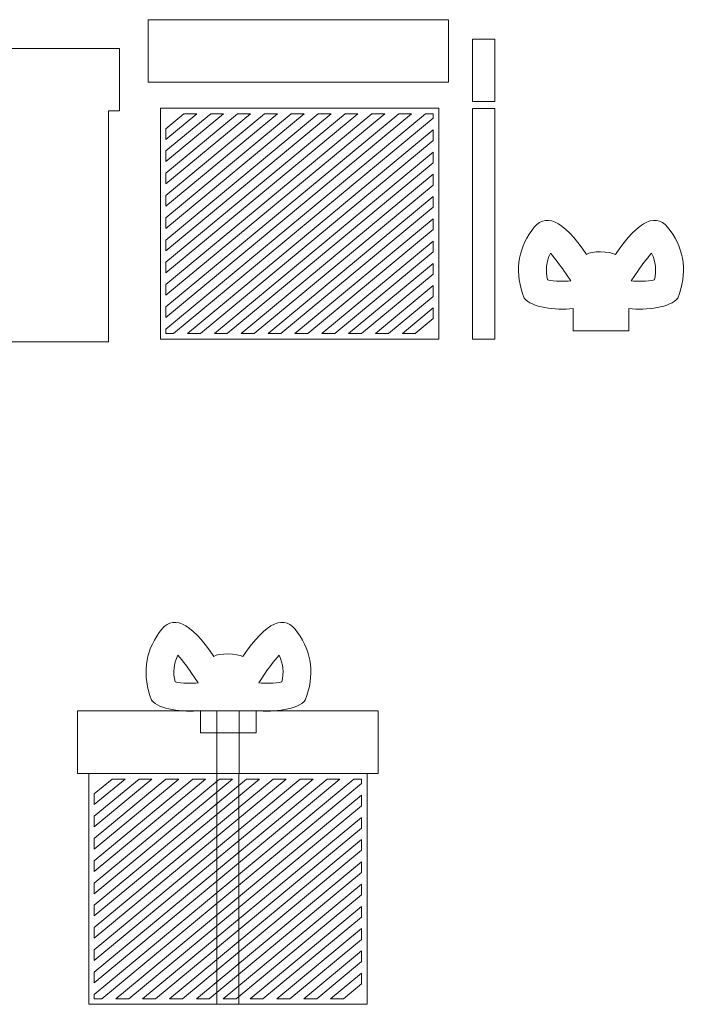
# Model space of a CAD drawing. Header units: millimetres. Extents: x -1146 to 1019, y -763 to 979.
# Tile 51 of 143: x 99 to 169, y -585 to -482. Entities that reach past the tile are written whole.
import ezdxf

# ---------------------------------------------------------------- set-up
doc = ezdxf.new("R2010")
doc.units = ezdxf.units.MM
doc.header["$MEASUREMENT"] = 0
doc.layers.add('Layer 1', color=7, linetype='Continuous')

msp = doc.modelspace()

# ---------------------------------------------------------------- linework, layer by layer
at = {"layer": 'Layer 1', "color": 250, "lineweight": 18}
for points, knots in [([(112.2098, -482.3731), (112.2098, -482.3731), (143.622, -482.3731), (143.622, -482.3731), (143.622, -482.3731), (143.622, -482.3731), (143.622, -488.9124), (143.622, -488.9124), (143.622, -488.9124), (143.622, -488.9124), (112.2098, -488.9124), (112.2098, -488.9124), (112.2098, -488.9124), (112.2098, -488.9124), (112.2098, -482.3731), (112.2098, -482.3731)], [0, 0, 0, 0, 0.2, 0.2, 0.2, 0.2, 0.4, 0.4, 0.4, 0.4, 0.6, 0.6, 0.6, 0.6, 1, 1, 1, 1]), ([(146.1196, -484.3995), (146.1196, -484.3995), (148.4465, -484.3995), (148.4465, -484.3995), (148.4465, -484.3995), (148.4465, -484.3995), (148.4465, -490.939), (148.4465, -490.939), (148.4465, -490.939), (148.4465, -490.939), (146.1196, -490.939), (146.1196, -490.939), (146.1196, -490.939), (146.1196, -490.939), (146.1196, -484.3995), (146.1196, -484.3995)], [0, 0, 0, 0, 0.2, 0.2, 0.2, 0.2, 0.4, 0.4, 0.4, 0.4, 0.6, 0.6, 0.6, 0.6, 1, 1, 1, 1]), ([(108.0788, -491.9101), (108.0788, -491.9101), (108.0788, -516.0269), (108.0788, -516.0269), (108.0788, -516.0269), (108.0788, -516.0269), (78.9932, -516.0269), (78.9932, -516.0269), (78.9932, -516.0269), (78.9932, -516.0269), (78.9932, -491.9101), (78.9932, -491.9101), (78.9932, -491.9101), (78.9932, -491.9101), (77.8298, -491.9101), (77.8298, -491.9101), (77.8298, -491.9101), (77.8298, -491.9101), (77.8298, -485.3708), (77.8298, -485.3708), (77.8298, -485.3708), (77.8298, -485.3708), (90.6275, -485.3708), (90.6275, -485.3708), (90.6275, -485.3708), (90.6275, -485.3708), (90.6275, -487.6975), (90.6275, -487.6975), (90.6275, -487.6975), (90.6275, -487.6975), (96.4446, -487.6975), (96.4446, -487.6975), (96.4446, -487.6975), (96.4446, -487.6975), (96.4446, -485.3708), (96.4446, -485.3708), (96.4446, -485.3708), (96.4446, -485.3708), (109.2422, -485.3708), (109.2422, -485.3708), (109.2422, -485.3708), (109.2422, -485.3708), (109.2422, -491.9101), (109.2422, -491.9101), (109.2422, -491.9101), (109.2422, -491.9101), (108.0788, -491.9101), (108.0788, -491.9101)], [0, 0, 0, 0, 0.07692308, 0.07692308, 0.07692308, 0.07692308, 0.15384615, 0.15384615, 0.15384615, 0.15384615, 0.23076923, 0.23076923, 0.23076923, 0.23076923, 0.30769231, 0.30769231, 0.30769231, 0.30769231, 0.38461538, 0.38461538, 0.38461538, 0.38461538, 0.46153846, 0.46153846, 0.46153846, 0.46153846, 0.53846154, 0.53846154, 0.53846154, 0.53846154, 0.61538462, 0.61538462, 0.61538462, 0.61538462, 0.69230769, 0.69230769, 0.69230769, 0.69230769, 0.76923077, 0.76923077, 0.76923077, 0.76923077, 0.84615385, 0.84615385, 0.84615385, 0.84615385, 1, 1, 1, 1]), ([(113.503, -491.629), (113.503, -491.629), (142.5884, -491.629), (142.5884, -491.629), (142.5884, -491.629), (142.5884, -491.629), (142.5884, -515.7457), (142.5884, -515.7457), (142.5884, -515.7457), (142.5884, -515.7457), (113.503, -515.7457), (113.503, -515.7457), (113.503, -515.7457), (113.503, -515.7457), (113.503, -491.629), (113.503, -491.629)], [0, 0, 0, 0, 0.2, 0.2, 0.2, 0.2, 0.4, 0.4, 0.4, 0.4, 0.6, 0.6, 0.6, 0.6, 1, 1, 1, 1]), ([(146.1105, -491.6434), (146.1105, -491.6434), (148.4373, -491.6434), (148.4373, -491.6434), (148.4373, -491.6434), (148.4373, -491.6434), (148.4373, -515.7598), (148.4373, -515.7598), (148.4373, -515.7598), (148.4373, -515.7598), (146.1105, -515.7598), (146.1105, -515.7598), (146.1105, -515.7598), (146.1105, -515.7598), (146.1105, -491.6434), (146.1105, -491.6434)], [0, 0, 0, 0, 0.2, 0.2, 0.2, 0.2, 0.4, 0.4, 0.4, 0.4, 0.6, 0.6, 0.6, 0.6, 1, 1, 1, 1]), ([(141.2128, -492.2107), (141.2128, -492.2107), (142.0067, -492.2107), (142.0067, -492.2107), (142.0067, -492.2107), (142.0067, -492.2107), (142.0067, -492.6702), (142.0067, -492.6702), (142.0067, -492.6702), (142.0067, -492.6702), (114.8786, -515.164), (114.8786, -515.164), (114.8786, -515.164), (114.8786, -515.164), (114.0847, -515.164), (114.0847, -515.164), (114.0847, -515.164), (114.0847, -515.164), (114.0847, -514.7045), (114.0847, -514.7045), (114.0847, -514.7045), (114.0847, -514.7045), (141.2128, -492.2107), (141.2128, -492.2107)], [0, 0, 0, 0, 0.14285714, 0.14285714, 0.14285714, 0.14285714, 0.28571429, 0.28571429, 0.28571429, 0.28571429, 0.42857143, 0.42857143, 0.42857143, 0.42857143, 0.57142857, 0.57142857, 0.57142857, 0.57142857, 0.71428571, 0.71428571, 0.71428571, 0.71428571, 1, 1, 1, 1]), ([(138.4066, -492.2107), (138.4066, -492.2107), (139.7546, -492.2107), (139.7546, -492.2107), (139.7546, -492.2107), (139.7546, -492.2107), (114.0847, -513.4954), (114.0847, -513.4954), (114.0847, -513.4954), (114.0847, -513.4954), (114.0847, -512.3777), (114.0847, -512.3777), (114.0847, -512.3777), (114.0847, -512.3777), (138.4066, -492.2107), (138.4066, -492.2107)], [0, 0, 0, 0, 0.2, 0.2, 0.2, 0.2, 0.4, 0.4, 0.4, 0.4, 0.6, 0.6, 0.6, 0.6, 1, 1, 1, 1]), ([(135.6004, -492.2107), (135.6004, -492.2107), (136.9484, -492.2107), (136.9484, -492.2107), (136.9484, -492.2107), (136.9484, -492.2107), (114.0847, -511.1687), (114.0847, -511.1687), (114.0847, -511.1687), (114.0847, -511.1687), (114.0847, -510.0508), (114.0847, -510.0508), (114.0847, -510.0508), (114.0847, -510.0508), (135.6004, -492.2107), (135.6004, -492.2107)], [0, 0, 0, 0, 0.2, 0.2, 0.2, 0.2, 0.4, 0.4, 0.4, 0.4, 0.6, 0.6, 0.6, 0.6, 1, 1, 1, 1]), ([(132.7941, -492.2107), (132.7941, -492.2107), (134.1421, -492.2107), (134.1421, -492.2107), (134.1421, -492.2107), (134.1421, -492.2107), (114.0847, -508.8417), (114.0847, -508.8417), (114.0847, -508.8417), (114.0847, -508.8417), (114.0847, -507.7241), (114.0847, -507.7241), (114.0847, -507.7241), (114.0847, -507.7241), (132.7941, -492.2107), (132.7941, -492.2107)], [0, 0, 0, 0, 0.2, 0.2, 0.2, 0.2, 0.4, 0.4, 0.4, 0.4, 0.6, 0.6, 0.6, 0.6, 1, 1, 1, 1]), ([(129.9879, -492.2107), (129.9879, -492.2107), (131.3359, -492.2107), (131.3359, -492.2107), (131.3359, -492.2107), (131.3359, -492.2107), (114.0847, -506.515), (114.0847, -506.515), (114.0847, -506.515), (114.0847, -506.515), (114.0847, -505.3971), (114.0847, -505.3971), (114.0847, -505.3971), (114.0847, -505.3971), (129.9879, -492.2107), (129.9879, -492.2107)], [0, 0, 0, 0, 0.2, 0.2, 0.2, 0.2, 0.4, 0.4, 0.4, 0.4, 0.6, 0.6, 0.6, 0.6, 1, 1, 1, 1]), ([(127.1816, -492.2107), (127.1816, -492.2107), (128.5297, -492.2107), (128.5297, -492.2107), (128.5297, -492.2107), (128.5297, -492.2107), (114.0847, -504.1881), (114.0847, -504.1881), (114.0847, -504.1881), (114.0847, -504.1881), (114.0847, -503.0704), (114.0847, -503.0704), (114.0847, -503.0704), (114.0847, -503.0704), (127.1816, -492.2107), (127.1816, -492.2107)], [0, 0, 0, 0, 0.2, 0.2, 0.2, 0.2, 0.4, 0.4, 0.4, 0.4, 0.6, 0.6, 0.6, 0.6, 1, 1, 1, 1]), ([(124.3754, -492.2107), (124.3754, -492.2107), (125.7235, -492.2107), (125.7235, -492.2107), (125.7235, -492.2107), (125.7235, -492.2107), (114.0847, -501.8612), (114.0847, -501.8612), (114.0847, -501.8612), (114.0847, -501.8612), (114.0847, -500.7434), (114.0847, -500.7434), (114.0847, -500.7434), (114.0847, -500.7434), (124.3754, -492.2107), (124.3754, -492.2107)], [0, 0, 0, 0, 0.2, 0.2, 0.2, 0.2, 0.4, 0.4, 0.4, 0.4, 0.6, 0.6, 0.6, 0.6, 1, 1, 1, 1]), ([(121.5692, -492.2107), (121.5692, -492.2107), (122.9172, -492.2107), (122.9172, -492.2107), (122.9172, -492.2107), (122.9172, -492.2107), (114.0847, -499.5344), (114.0847, -499.5344), (114.0847, -499.5344), (114.0847, -499.5344), (114.0847, -498.4167), (114.0847, -498.4167), (114.0847, -498.4167), (114.0847, -498.4167), (121.5692, -492.2107), (121.5692, -492.2107)], [0, 0, 0, 0, 0.2, 0.2, 0.2, 0.2, 0.4, 0.4, 0.4, 0.4, 0.6, 0.6, 0.6, 0.6, 1, 1, 1, 1]), ([(118.7629, -492.2107), (118.7629, -492.2107), (120.1109, -492.2107), (120.1109, -492.2107), (120.1109, -492.2107), (120.1109, -492.2107), (114.0847, -497.2075), (114.0847, -497.2075), (114.0847, -497.2075), (114.0847, -497.2075), (114.0847, -496.0897), (114.0847, -496.0897), (114.0847, -496.0897), (114.0847, -496.0897), (118.7629, -492.2107), (118.7629, -492.2107)], [0, 0, 0, 0, 0.2, 0.2, 0.2, 0.2, 0.4, 0.4, 0.4, 0.4, 0.6, 0.6, 0.6, 0.6, 1, 1, 1, 1]), ([(115.9568, -492.2107), (115.9568, -492.2107), (117.3047, -492.2107), (117.3047, -492.2107), (117.3047, -492.2107), (117.3047, -492.2107), (114.0847, -494.8808), (114.0847, -494.8808), (114.0847, -494.8808), (114.0847, -494.8808), (114.0847, -493.763), (114.0847, -493.763), (114.0847, -493.763), (114.0847, -493.763), (115.9568, -492.2107), (115.9568, -492.2107)], [0, 0, 0, 0, 0.2, 0.2, 0.2, 0.2, 0.4, 0.4, 0.4, 0.4, 0.6, 0.6, 0.6, 0.6, 1, 1, 1, 1]), ([(142.0067, -493.8793), (142.0067, -493.8793), (142.0067, -494.9969), (142.0067, -494.9969), (142.0067, -494.9969), (142.0067, -494.9969), (117.6847, -515.164), (117.6847, -515.164), (117.6847, -515.164), (117.6847, -515.164), (116.3368, -515.164), (116.3368, -515.164), (116.3368, -515.164), (116.3368, -515.164), (142.0067, -493.8793), (142.0067, -493.8793)], [0, 0, 0, 0, 0.2, 0.2, 0.2, 0.2, 0.4, 0.4, 0.4, 0.4, 0.6, 0.6, 0.6, 0.6, 1, 1, 1, 1]), ([(142.0067, -496.206), (142.0067, -496.206), (142.0067, -497.3239), (142.0067, -497.3239), (142.0067, -497.3239), (142.0067, -497.3239), (120.4909, -515.164), (120.4909, -515.164), (120.4909, -515.164), (120.4909, -515.164), (119.1429, -515.164), (119.1429, -515.164), (119.1429, -515.164), (119.1429, -515.164), (142.0067, -496.206), (142.0067, -496.206)], [0, 0, 0, 0, 0.2, 0.2, 0.2, 0.2, 0.4, 0.4, 0.4, 0.4, 0.6, 0.6, 0.6, 0.6, 1, 1, 1, 1]), ([(142.0067, -498.533), (142.0067, -498.533), (142.0067, -499.6506), (142.0067, -499.6506), (142.0067, -499.6506), (142.0067, -499.6506), (123.2971, -515.164), (123.2971, -515.164), (123.2971, -515.164), (123.2971, -515.164), (121.9491, -515.164), (121.9491, -515.164), (121.9491, -515.164), (121.9491, -515.164), (142.0067, -498.533), (142.0067, -498.533)], [0, 0, 0, 0, 0.2, 0.2, 0.2, 0.2, 0.4, 0.4, 0.4, 0.4, 0.6, 0.6, 0.6, 0.6, 1, 1, 1, 1]), ([(142.0067, -500.8597), (142.0067, -500.8597), (142.0067, -501.9776), (142.0067, -501.9776), (142.0067, -501.9776), (142.0067, -501.9776), (126.1034, -515.164), (126.1034, -515.164), (126.1034, -515.164), (126.1034, -515.164), (124.7554, -515.164), (124.7554, -515.164), (124.7554, -515.164), (124.7554, -515.164), (142.0067, -500.8597), (142.0067, -500.8597)], [0, 0, 0, 0, 0.2, 0.2, 0.2, 0.2, 0.4, 0.4, 0.4, 0.4, 0.6, 0.6, 0.6, 0.6, 1, 1, 1, 1]), ([(156.6331, -512.5634), (154.7585, -512.765), (152.3112, -512.4457), (151.5143, -511.4786), (151.5143, -511.4786), (150.5249, -508.8579), (150.7944, -506.4936), (152.323, -504.3863), (152.323, -504.3863), (153.6435, -502.398), (155.5457, -503.2373), (158.0293, -506.9043), (158.0293, -506.9043), (158.5159, -506.5), (160.4677, -506.5975), (161.0593, -506.9043), (161.0593, -506.9043), (163.543, -503.2373), (165.4452, -502.398), (166.7657, -504.3863), (166.7657, -504.3863), (168.2942, -506.4936), (168.5636, -508.8579), (167.5743, -511.4786), (167.5743, -511.4786), (166.7766, -512.4467), (164.3254, -512.7619), (162.4502, -512.5568), (162.4502, -512.5568), (162.4502, -512.5568), (162.4502, -514.8902), (162.4502, -514.8902), (162.4502, -514.8902), (162.4502, -514.8902), (156.6331, -514.8902), (156.6331, -514.8902), (156.6331, -514.8902), (156.6331, -514.8902), (156.6331, -512.5634), (156.6331, -512.5634)], [0, 0, 0, 0, 0.09090909, 0.09090909, 0.09090909, 0.09090909, 0.18181818, 0.18181818, 0.18181818, 0.18181818, 0.27272727, 0.27272727, 0.27272727, 0.27272727, 0.36363636, 0.36363636, 0.36363636, 0.36363636, 0.45454545, 0.45454545, 0.45454545, 0.45454545, 0.54545455, 0.54545455, 0.54545455, 0.54545455, 0.63636364, 0.63636364, 0.63636364, 0.63636364, 0.72727273, 0.72727273, 0.72727273, 0.72727273, 0.81818182, 0.81818182, 0.81818182, 0.81818182, 1, 1, 1, 1]), ([(142.0067, -503.1866), (142.0067, -503.1866), (142.0067, -504.3043), (142.0067, -504.3043), (142.0067, -504.3043), (142.0067, -504.3043), (128.9097, -515.164), (128.9097, -515.164), (128.9097, -515.164), (128.9097, -515.164), (127.5616, -515.164), (127.5616, -515.164), (127.5616, -515.164), (127.5616, -515.164), (142.0067, -503.1866), (142.0067, -503.1866)], [0, 0, 0, 0, 0.2, 0.2, 0.2, 0.2, 0.4, 0.4, 0.4, 0.4, 0.6, 0.6, 0.6, 0.6, 1, 1, 1, 1]), ([(142.0067, -505.5135), (142.0067, -505.5135), (142.0067, -506.6313), (142.0067, -506.6313), (142.0067, -506.6313), (142.0067, -506.6313), (131.7159, -515.164), (131.7159, -515.164), (131.7159, -515.164), (131.7159, -515.164), (130.3678, -515.164), (130.3678, -515.164), (130.3678, -515.164), (130.3678, -515.164), (142.0067, -505.5135), (142.0067, -505.5135)], [0, 0, 0, 0, 0.2, 0.2, 0.2, 0.2, 0.4, 0.4, 0.4, 0.4, 0.6, 0.6, 0.6, 0.6, 1, 1, 1, 1]), ([(154.2584, -506.7773), (153.8069, -507.6762), (153.7394, -508.5827), (153.9627, -509.5609), (153.9627, -509.5609), (154.6796, -509.7291), (155.7906, -509.7287), (156.3219, -509.6715), (156.3219, -509.6715), (156.3219, -509.6715), (156.3859, -509.6646), (156.3859, -509.6646), (156.3859, -509.6646), (156.3859, -509.6646), (155.621, -508.5353), (155.621, -508.5353), (155.621, -508.5353), (155.3805, -508.1801), (154.7946, -507.3584), (154.2584, -506.7773)], [0, 0, 0, 0, 0.16666667, 0.16666667, 0.16666667, 0.16666667, 0.33333333, 0.33333333, 0.33333333, 0.33333333, 0.5, 0.5, 0.5, 0.5, 0.66666667, 0.66666667, 0.66666667, 0.66666667, 1, 1, 1, 1]), ([(162.7066, -509.6588), (162.7066, -509.6588), (162.7665, -509.6654), (162.7665, -509.6654), (162.7665, -509.6654), (163.2977, -509.7235), (164.4088, -509.726), (165.1264, -509.5591), (165.1264, -509.5591), (165.3491, -508.5817), (165.2814, -507.6757), (164.8302, -506.7773), (164.8302, -506.7773), (164.2941, -507.3584), (163.7081, -508.1801), (163.4675, -508.5353), (163.4675, -508.5353), (163.4675, -508.5353), (162.7066, -509.6588), (162.7066, -509.6588)], [0, 0, 0, 0, 0.16666667, 0.16666667, 0.16666667, 0.16666667, 0.33333333, 0.33333333, 0.33333333, 0.33333333, 0.5, 0.5, 0.5, 0.5, 0.66666667, 0.66666667, 0.66666667, 0.66666667, 1, 1, 1, 1]), ([(142.0067, -507.8402), (142.0067, -507.8402), (142.0067, -508.958), (142.0067, -508.958), (142.0067, -508.958), (142.0067, -508.958), (134.5221, -515.164), (134.5221, -515.164), (134.5221, -515.164), (134.5221, -515.164), (133.1741, -515.164), (133.1741, -515.164), (133.1741, -515.164), (133.1741, -515.164), (142.0067, -507.8402), (142.0067, -507.8402)], [0, 0, 0, 0, 0.2, 0.2, 0.2, 0.2, 0.4, 0.4, 0.4, 0.4, 0.6, 0.6, 0.6, 0.6, 1, 1, 1, 1]), ([(142.0067, -510.1672), (142.0067, -510.1672), (142.0067, -511.2849), (142.0067, -511.2849), (142.0067, -511.2849), (142.0067, -511.2849), (137.3283, -515.164), (137.3283, -515.164), (137.3283, -515.164), (137.3283, -515.164), (135.9804, -515.164), (135.9804, -515.164), (135.9804, -515.164), (135.9804, -515.164), (142.0067, -510.1672), (142.0067, -510.1672)], [0, 0, 0, 0, 0.2, 0.2, 0.2, 0.2, 0.4, 0.4, 0.4, 0.4, 0.6, 0.6, 0.6, 0.6, 1, 1, 1, 1]), ([(142.0067, -512.4939), (142.0067, -512.4939), (142.0067, -513.6117), (142.0067, -513.6117), (142.0067, -513.6117), (142.0067, -513.6117), (140.1346, -515.164), (140.1346, -515.164), (140.1346, -515.164), (140.1346, -515.164), (138.7866, -515.164), (138.7866, -515.164), (138.7866, -515.164), (138.7866, -515.164), (142.0067, -512.4939), (142.0067, -512.4939)], [0, 0, 0, 0, 0.2, 0.2, 0.2, 0.2, 0.4, 0.4, 0.4, 0.4, 0.6, 0.6, 0.6, 0.6, 1, 1, 1, 1])]:
    msp.add_open_spline(points, degree=3, knots=knots, dxfattribs=at)
at = {"layer": 'Layer 1', "color": 253, "lineweight": 18}
for points, knots in [([(117.7024, -554.5821), (115.828, -554.7837), (113.3806, -554.4644), (112.5837, -553.4974), (112.5837, -553.4974), (111.5943, -550.8765), (111.8638, -548.5124), (113.3924, -546.4049), (113.3924, -546.4049), (114.7129, -544.4167), (116.6151, -545.2561), (119.0986, -548.923), (119.0986, -548.923), (119.5852, -548.5187), (121.537, -548.6163), (122.1287, -548.923), (122.1287, -548.923), (124.6123, -545.2561), (126.5145, -544.4167), (127.835, -546.4049), (127.835, -546.4049), (129.3635, -548.5124), (129.633, -550.8765), (128.6436, -553.4974), (128.6436, -553.4974), (127.8459, -554.4655), (125.3947, -554.7807), (123.5195, -554.5755), (123.5195, -554.5755), (123.5195, -554.5755), (123.5195, -556.9089), (123.5195, -556.9089), (123.5195, -556.9089), (123.5195, -556.9089), (117.7024, -556.9089), (117.7024, -556.9089), (117.7024, -556.9089), (117.7024, -556.9089), (117.7024, -554.5821), (117.7024, -554.5821)], [0, 0, 0, 0, 0.09090909, 0.09090909, 0.09090909, 0.09090909, 0.18181818, 0.18181818, 0.18181818, 0.18181818, 0.27272727, 0.27272727, 0.27272727, 0.27272727, 0.36363636, 0.36363636, 0.36363636, 0.36363636, 0.45454545, 0.45454545, 0.45454545, 0.45454545, 0.54545455, 0.54545455, 0.54545455, 0.54545455, 0.63636364, 0.63636364, 0.63636364, 0.63636364, 0.72727273, 0.72727273, 0.72727273, 0.72727273, 0.81818182, 0.81818182, 0.81818182, 0.81818182, 1, 1, 1, 1]), ([(115.3278, -548.796), (114.8763, -549.695), (114.8088, -550.6015), (115.0321, -551.5796), (115.0321, -551.5796), (115.749, -551.7478), (116.8599, -551.7473), (117.3912, -551.6903), (117.3912, -551.6903), (117.3912, -551.6903), (117.4552, -551.6833), (117.4552, -551.6833), (117.4552, -551.6833), (117.4552, -551.6833), (116.6905, -550.554), (116.6905, -550.554), (116.6905, -550.554), (116.4499, -550.1989), (115.864, -549.3772), (115.3278, -548.796)], [0, 0, 0, 0, 0.16666667, 0.16666667, 0.16666667, 0.16666667, 0.33333333, 0.33333333, 0.33333333, 0.33333333, 0.5, 0.5, 0.5, 0.5, 0.66666667, 0.66666667, 0.66666667, 0.66666667, 1, 1, 1, 1]), ([(123.7759, -551.6776), (123.7759, -551.6776), (123.8359, -551.6843), (123.8359, -551.6843), (123.8359, -551.6843), (124.367, -551.7423), (125.4781, -551.7447), (126.1957, -551.5779), (126.1957, -551.5779), (126.4184, -550.6004), (126.3507, -549.6945), (125.8995, -548.796), (125.8995, -548.796), (125.3634, -549.3772), (124.7774, -550.1989), (124.5368, -550.5541), (124.5368, -550.5541), (124.5368, -550.5541), (123.7759, -551.6776), (123.7759, -551.6776)], [0, 0, 0, 0, 0.16666667, 0.16666667, 0.16666667, 0.16666667, 0.33333333, 0.33333333, 0.33333333, 0.33333333, 0.5, 0.5, 0.5, 0.5, 0.66666667, 0.66666667, 0.66666667, 0.66666667, 1, 1, 1, 1]), ([(119.3962, -554.6139), (119.3962, -554.6139), (121.7231, -554.6139), (121.7231, -554.6139), (121.7231, -554.6139), (121.7231, -554.6139), (121.7231, -561.1536), (121.7231, -561.1536), (121.7231, -561.1536), (121.7231, -561.1536), (119.3962, -561.1536), (119.3962, -561.1536), (119.3962, -561.1536), (119.3962, -561.1536), (119.3962, -554.6139), (119.3962, -554.6139)], [0, 0, 0, 0, 0.2, 0.2, 0.2, 0.2, 0.4, 0.4, 0.4, 0.4, 0.6, 0.6, 0.6, 0.6, 1, 1, 1, 1]), ([(119.3898, -561.1536), (119.3898, -561.1536), (121.7167, -561.1536), (121.7167, -561.1536), (121.7167, -561.1536), (121.7167, -561.1536), (121.7167, -585.2703), (121.7167, -585.2703), (121.7167, -585.2703), (121.7167, -585.2703), (119.3898, -585.2703), (119.3898, -585.2703), (119.3898, -585.2703), (119.3898, -585.2703), (119.3898, -561.1536), (119.3898, -561.1536)], [0, 0, 0, 0, 0.2, 0.2, 0.2, 0.2, 0.4, 0.4, 0.4, 0.4, 0.6, 0.6, 0.6, 0.6, 1, 1, 1, 1])]:
    msp.add_open_spline(points, degree=3, knots=knots, dxfattribs=at)
at = {"layer": 'Layer 1', "color": 254, "lineweight": 18}
msp.add_open_spline([(135.1024, -561.1535), (135.1024, -561.1535), (135.1024, -585.2702), (135.1024, -585.2702), (135.1024, -585.2702), (135.1024, -585.2702), (106.017, -585.2702), (106.017, -585.2702), (106.017, -585.2702), (106.017, -585.2702), (106.017, -561.1535), (106.017, -561.1535), (106.017, -561.1535), (106.017, -561.1535), (104.8536, -561.1535), (104.8536, -561.1535), (104.8536, -561.1535), (104.8536, -561.1535), (104.8536, -554.6141), (104.8536, -554.6141), (104.8536, -554.6141), (104.8536, -554.6141), (136.2659, -554.6141), (136.2659, -554.6141), (136.2659, -554.6141), (136.2659, -554.6141), (136.2659, -561.1535), (136.2659, -561.1535), (136.2659, -561.1535), (136.2659, -561.1535), (135.1024, -561.1535), (135.1024, -561.1535)], degree=3, knots=[0, 0, 0, 0, 0.11111111, 0.11111111, 0.11111111, 0.11111111, 0.22222222, 0.22222222, 0.22222222, 0.22222222, 0.33333333, 0.33333333, 0.33333333, 0.33333333, 0.44444444, 0.44444444, 0.44444444, 0.44444444, 0.55555556, 0.55555556, 0.55555556, 0.55555556, 0.66666667, 0.66666667, 0.66666667, 0.66666667, 0.77777778, 0.77777778, 0.77777778, 0.77777778, 1, 1, 1, 1], dxfattribs=at)
at = {"layer": 'Layer 1', "color": 230, "lineweight": 18}
for points, knots in [([(104.8536, -554.6141), (104.8536, -554.6141), (136.2659, -554.6141), (136.2659, -554.6141), (136.2659, -554.6141), (136.2659, -554.6141), (136.2659, -561.1535), (136.2659, -561.1535), (136.2659, -561.1535), (136.2659, -561.1535), (104.8536, -561.1535), (104.8536, -561.1535), (104.8536, -561.1535), (104.8536, -561.1535), (104.8536, -554.6141), (104.8536, -554.6141)], [0, 0, 0, 0, 0.2, 0.2, 0.2, 0.2, 0.4, 0.4, 0.4, 0.4, 0.6, 0.6, 0.6, 0.6, 1, 1, 1, 1]), ([(106.0106, -561.1536), (106.0106, -561.1536), (135.096, -561.1536), (135.096, -561.1536), (135.096, -561.1536), (135.096, -561.1536), (135.096, -585.2703), (135.096, -585.2703), (135.096, -585.2703), (135.096, -585.2703), (106.0106, -585.2703), (106.0106, -585.2703), (106.0106, -585.2703), (106.0106, -585.2703), (106.0106, -561.1536), (106.0106, -561.1536)], [0, 0, 0, 0, 0.2, 0.2, 0.2, 0.2, 0.4, 0.4, 0.4, 0.4, 0.6, 0.6, 0.6, 0.6, 1, 1, 1, 1]), ([(133.7205, -561.7353), (133.7205, -561.7353), (134.5143, -561.7353), (134.5143, -561.7353), (134.5143, -561.7353), (134.5143, -561.7353), (134.5143, -562.1948), (134.5143, -562.1948), (134.5143, -562.1948), (134.5143, -562.1948), (107.3862, -584.6886), (107.3862, -584.6886), (107.3862, -584.6886), (107.3862, -584.6886), (106.5923, -584.6886), (106.5923, -584.6886), (106.5923, -584.6886), (106.5923, -584.6886), (106.5923, -584.2291), (106.5923, -584.2291), (106.5923, -584.2291), (106.5923, -584.2291), (133.7205, -561.7353), (133.7205, -561.7353)], [0, 0, 0, 0, 0.14285714, 0.14285714, 0.14285714, 0.14285714, 0.28571429, 0.28571429, 0.28571429, 0.28571429, 0.42857143, 0.42857143, 0.42857143, 0.42857143, 0.57142857, 0.57142857, 0.57142857, 0.57142857, 0.71428571, 0.71428571, 0.71428571, 0.71428571, 1, 1, 1, 1]), ([(130.9142, -561.7353), (130.9142, -561.7353), (132.2622, -561.7353), (132.2622, -561.7353), (132.2622, -561.7353), (132.2622, -561.7353), (106.5923, -583.02), (106.5923, -583.02), (106.5923, -583.02), (106.5923, -583.02), (106.5923, -581.9023), (106.5923, -581.9023), (106.5923, -581.9023), (106.5923, -581.9023), (130.9142, -561.7353), (130.9142, -561.7353)], [0, 0, 0, 0, 0.2, 0.2, 0.2, 0.2, 0.4, 0.4, 0.4, 0.4, 0.6, 0.6, 0.6, 0.6, 1, 1, 1, 1]), ([(128.108, -561.7353), (128.108, -561.7353), (129.456, -561.7353), (129.456, -561.7353), (129.456, -561.7353), (129.456, -561.7353), (106.5923, -580.6931), (106.5923, -580.6931), (106.5923, -580.6931), (106.5923, -580.6931), (106.5923, -579.5754), (106.5923, -579.5754), (106.5923, -579.5754), (106.5923, -579.5754), (128.108, -561.7353), (128.108, -561.7353)], [0, 0, 0, 0, 0.2, 0.2, 0.2, 0.2, 0.4, 0.4, 0.4, 0.4, 0.6, 0.6, 0.6, 0.6, 1, 1, 1, 1]), ([(125.3018, -561.7353), (125.3018, -561.7353), (126.6498, -561.7353), (126.6498, -561.7353), (126.6498, -561.7353), (126.6498, -561.7353), (106.5923, -578.3664), (106.5923, -578.3664), (106.5923, -578.3664), (106.5923, -578.3664), (106.5923, -577.2486), (106.5923, -577.2486), (106.5923, -577.2486), (106.5923, -577.2486), (125.3018, -561.7353), (125.3018, -561.7353)], [0, 0, 0, 0, 0.2, 0.2, 0.2, 0.2, 0.4, 0.4, 0.4, 0.4, 0.6, 0.6, 0.6, 0.6, 1, 1, 1, 1]), ([(122.4955, -561.7353), (122.4955, -561.7353), (123.8435, -561.7353), (123.8435, -561.7353), (123.8435, -561.7353), (123.8435, -561.7353), (106.5923, -576.0396), (106.5923, -576.0396), (106.5923, -576.0396), (106.5923, -576.0396), (106.5923, -574.9217), (106.5923, -574.9217), (106.5923, -574.9217), (106.5923, -574.9217), (122.4955, -561.7353), (122.4955, -561.7353)], [0, 0, 0, 0, 0.2, 0.2, 0.2, 0.2, 0.4, 0.4, 0.4, 0.4, 0.6, 0.6, 0.6, 0.6, 1, 1, 1, 1]), ([(119.6893, -561.7353), (119.6893, -561.7353), (121.0373, -561.7353), (121.0373, -561.7353), (121.0373, -561.7353), (121.0373, -561.7353), (106.5923, -573.7127), (106.5923, -573.7127), (106.5923, -573.7127), (106.5923, -573.7127), (106.5923, -572.595), (106.5923, -572.595), (106.5923, -572.595), (106.5923, -572.595), (119.6893, -561.7353), (119.6893, -561.7353)], [0, 0, 0, 0, 0.2, 0.2, 0.2, 0.2, 0.4, 0.4, 0.4, 0.4, 0.6, 0.6, 0.6, 0.6, 1, 1, 1, 1]), ([(116.883, -561.7353), (116.883, -561.7353), (118.2311, -561.7353), (118.2311, -561.7353), (118.2311, -561.7353), (118.2311, -561.7353), (106.5923, -571.3858), (106.5923, -571.3858), (106.5923, -571.3858), (106.5923, -571.3858), (106.5923, -570.268), (106.5923, -570.268), (106.5923, -570.268), (106.5923, -570.268), (116.883, -561.7353), (116.883, -561.7353)], [0, 0, 0, 0, 0.2, 0.2, 0.2, 0.2, 0.4, 0.4, 0.4, 0.4, 0.6, 0.6, 0.6, 0.6, 1, 1, 1, 1]), ([(114.0769, -561.7353), (114.0769, -561.7353), (115.425, -561.7353), (115.425, -561.7353), (115.425, -561.7353), (115.425, -561.7353), (106.5923, -569.059), (106.5923, -569.059), (106.5923, -569.059), (106.5923, -569.059), (106.5923, -567.9413), (106.5923, -567.9413), (106.5923, -567.9413), (106.5923, -567.9413), (114.0769, -561.7353), (114.0769, -561.7353)], [0, 0, 0, 0, 0.2, 0.2, 0.2, 0.2, 0.4, 0.4, 0.4, 0.4, 0.6, 0.6, 0.6, 0.6, 1, 1, 1, 1]), ([(111.2707, -561.7353), (111.2707, -561.7353), (112.6187, -561.7353), (112.6187, -561.7353), (112.6187, -561.7353), (112.6187, -561.7353), (106.5923, -566.7321), (106.5923, -566.7321), (106.5923, -566.7321), (106.5923, -566.7321), (106.5923, -565.6144), (106.5923, -565.6144), (106.5923, -565.6144), (106.5923, -565.6144), (111.2707, -561.7353), (111.2707, -561.7353)], [0, 0, 0, 0, 0.2, 0.2, 0.2, 0.2, 0.4, 0.4, 0.4, 0.4, 0.6, 0.6, 0.6, 0.6, 1, 1, 1, 1]), ([(108.4644, -561.7353), (108.4644, -561.7353), (109.8124, -561.7353), (109.8124, -561.7353), (109.8124, -561.7353), (109.8124, -561.7353), (106.5923, -564.4053), (106.5923, -564.4053), (106.5923, -564.4053), (106.5923, -564.4053), (106.5923, -563.2876), (106.5923, -563.2876), (106.5923, -563.2876), (106.5923, -563.2876), (108.4644, -561.7353), (108.4644, -561.7353)], [0, 0, 0, 0, 0.2, 0.2, 0.2, 0.2, 0.4, 0.4, 0.4, 0.4, 0.6, 0.6, 0.6, 0.6, 1, 1, 1, 1]), ([(134.5143, -563.4039), (134.5143, -563.4039), (134.5143, -564.5216), (134.5143, -564.5216), (134.5143, -564.5216), (134.5143, -564.5216), (110.1924, -584.6886), (110.1924, -584.6886), (110.1924, -584.6886), (110.1924, -584.6886), (108.8444, -584.6886), (108.8444, -584.6886), (108.8444, -584.6886), (108.8444, -584.6886), (134.5143, -563.4039), (134.5143, -563.4039)], [0, 0, 0, 0, 0.2, 0.2, 0.2, 0.2, 0.4, 0.4, 0.4, 0.4, 0.6, 0.6, 0.6, 0.6, 1, 1, 1, 1]), ([(134.5143, -565.7306), (134.5143, -565.7306), (134.5143, -566.8485), (134.5143, -566.8485), (134.5143, -566.8485), (134.5143, -566.8485), (112.9986, -584.6886), (112.9986, -584.6886), (112.9986, -584.6886), (112.9986, -584.6886), (111.6506, -584.6886), (111.6506, -584.6886), (111.6506, -584.6886), (111.6506, -584.6886), (134.5143, -565.7306), (134.5143, -565.7306)], [0, 0, 0, 0, 0.2, 0.2, 0.2, 0.2, 0.4, 0.4, 0.4, 0.4, 0.6, 0.6, 0.6, 0.6, 1, 1, 1, 1]), ([(134.5143, -568.0576), (134.5143, -568.0576), (134.5143, -569.1752), (134.5143, -569.1752), (134.5143, -569.1752), (134.5143, -569.1752), (115.8049, -584.6886), (115.8049, -584.6886), (115.8049, -584.6886), (115.8049, -584.6886), (114.4569, -584.6886), (114.4569, -584.6886), (114.4569, -584.6886), (114.4569, -584.6886), (134.5143, -568.0576), (134.5143, -568.0576)], [0, 0, 0, 0, 0.2, 0.2, 0.2, 0.2, 0.4, 0.4, 0.4, 0.4, 0.6, 0.6, 0.6, 0.6, 1, 1, 1, 1]), ([(134.5143, -570.3843), (134.5143, -570.3843), (134.5143, -571.5022), (134.5143, -571.5022), (134.5143, -571.5022), (134.5143, -571.5022), (118.6111, -584.6886), (118.6111, -584.6886), (118.6111, -584.6886), (118.6111, -584.6886), (117.263, -584.6886), (117.263, -584.6886), (117.263, -584.6886), (117.263, -584.6886), (134.5143, -570.3843), (134.5143, -570.3843)], [0, 0, 0, 0, 0.2, 0.2, 0.2, 0.2, 0.4, 0.4, 0.4, 0.4, 0.6, 0.6, 0.6, 0.6, 1, 1, 1, 1]), ([(134.5143, -572.7112), (134.5143, -572.7112), (134.5143, -573.8289), (134.5143, -573.8289), (134.5143, -573.8289), (134.5143, -573.8289), (121.4173, -584.6886), (121.4173, -584.6886), (121.4173, -584.6886), (121.4173, -584.6886), (120.0692, -584.6886), (120.0692, -584.6886), (120.0692, -584.6886), (120.0692, -584.6886), (134.5143, -572.7112), (134.5143, -572.7112)], [0, 0, 0, 0, 0.2, 0.2, 0.2, 0.2, 0.4, 0.4, 0.4, 0.4, 0.6, 0.6, 0.6, 0.6, 1, 1, 1, 1]), ([(134.5143, -575.038), (134.5143, -575.038), (134.5143, -576.1558), (134.5143, -576.1558), (134.5143, -576.1558), (134.5143, -576.1558), (124.2235, -584.6886), (124.2235, -584.6886), (124.2235, -584.6886), (124.2235, -584.6886), (122.8755, -584.6886), (122.8755, -584.6886), (122.8755, -584.6886), (122.8755, -584.6886), (134.5143, -575.038), (134.5143, -575.038)], [0, 0, 0, 0, 0.2, 0.2, 0.2, 0.2, 0.4, 0.4, 0.4, 0.4, 0.6, 0.6, 0.6, 0.6, 1, 1, 1, 1]), ([(134.5143, -577.3649), (134.5143, -577.3649), (134.5143, -578.4826), (134.5143, -578.4826), (134.5143, -578.4826), (134.5143, -578.4826), (127.0297, -584.6886), (127.0297, -584.6886), (127.0297, -584.6886), (127.0297, -584.6886), (125.6817, -584.6886), (125.6817, -584.6886), (125.6817, -584.6886), (125.6817, -584.6886), (134.5143, -577.3649), (134.5143, -577.3649)], [0, 0, 0, 0, 0.2, 0.2, 0.2, 0.2, 0.4, 0.4, 0.4, 0.4, 0.6, 0.6, 0.6, 0.6, 1, 1, 1, 1]), ([(134.5143, -579.6918), (134.5143, -579.6918), (134.5143, -580.8095), (134.5143, -580.8095), (134.5143, -580.8095), (134.5143, -580.8095), (129.836, -584.6886), (129.836, -584.6886), (129.836, -584.6886), (129.836, -584.6886), (128.488, -584.6886), (128.488, -584.6886), (128.488, -584.6886), (128.488, -584.6886), (134.5143, -579.6918), (134.5143, -579.6918)], [0, 0, 0, 0, 0.2, 0.2, 0.2, 0.2, 0.4, 0.4, 0.4, 0.4, 0.6, 0.6, 0.6, 0.6, 1, 1, 1, 1]), ([(134.5143, -582.0185), (134.5143, -582.0185), (134.5143, -583.1363), (134.5143, -583.1363), (134.5143, -583.1363), (134.5143, -583.1363), (132.6422, -584.6886), (132.6422, -584.6886), (132.6422, -584.6886), (132.6422, -584.6886), (131.2942, -584.6886), (131.2942, -584.6886), (131.2942, -584.6886), (131.2942, -584.6886), (134.5143, -582.0185), (134.5143, -582.0185)], [0, 0, 0, 0, 0.2, 0.2, 0.2, 0.2, 0.4, 0.4, 0.4, 0.4, 0.6, 0.6, 0.6, 0.6, 1, 1, 1, 1])]:
    msp.add_open_spline(points, degree=3, knots=knots, dxfattribs=at)

doc.saveas('drawing.dxf')
